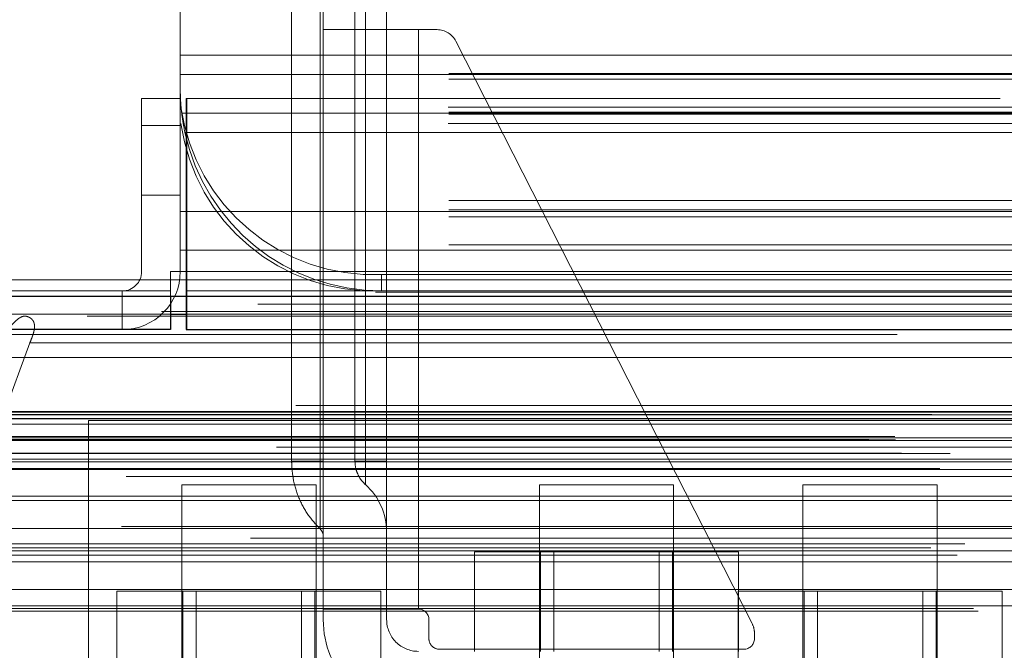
# Model space of a CAD drawing. Header units: inches. Extents: x 0.2 to 10.8, y 0.2 to 8.2.
# Tile 111 of 176: x 3.1764 to 3.2681, y 6.6791 to 6.7378. Entities that reach past the tile are written whole.
import ezdxf

# ---------------------------------------------------------------- set-up
doc = ezdxf.new("R2010")
doc.units = ezdxf.units.IN
doc.header["$MEASUREMENT"] = 0
doc.linetypes.add('HIDDEN', pattern=[0.07500000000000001, 0.05, -0.025])
doc.layers.add('DIMENSIONS', color=140, linetype='Continuous')
doc.styles.add('SLDTEXTSTYLE0', font='TXT', dxfattribs={"width": 0.7})
doc.dimstyles.new('SLDDIMSTYLE1', dxfattribs={"dimtxt": 0.0849609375, "dimasz": 0.13, "dimexe": 0, "dimexo": 0.0625, "dimgap": 0.021240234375, "dimtad": 0, "dimtih": 1, "dimtoh": 1, "dimlfac": 20, "dimrnd": 1e-09, "dimzin": 12, "dimdsep": 46, "dimtxsty": 'SLDTEXTSTYLE0', "dimsah": 1, "dimcen": 0.09, "dimadec": 0, "dimazin": 3, "dimtfac": 1, "dimtmove": 0, "dimatfit": 0, "dimfxl": 0, "dimfrac": 2, "dimtolj": 1, "dimtzin": 12, "dimarcsym": 0})

# ---------------------------------------------------------------- blocks, each defined once
blk = doc.blocks.new('_D_4')
at = {"layer": 'DIMENSIONS'}
for p, q in [((3.129825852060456, 6.675818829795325), (3.129825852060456, 6.361298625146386)), ((3.210591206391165, 6.631974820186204), (3.210591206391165, 6.361298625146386)), ((3.129825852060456, 6.486298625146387), (2.879825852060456, 6.486298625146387)), ((3.210591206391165, 6.486298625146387), (3.439683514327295, 6.486298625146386)), ((3.554815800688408, 6.486298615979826), (3.526285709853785, 6.486298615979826)), ((3.526285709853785, 6.486298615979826), (3.526285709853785, 6.351267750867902)), ((3.807284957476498, 6.486298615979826), (3.83581504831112, 6.486298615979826)), ((3.83581504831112, 6.486298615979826), (3.83581504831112, 6.351267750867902)), ((3.526285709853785, 6.351267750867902), (3.554815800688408, 6.351267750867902)), ((3.83581504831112, 6.351267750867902), (3.807284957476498, 6.351267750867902))]:
    blk.add_line(p, q, dxfattribs=at)
for points in [[(3.129825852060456, 6.486298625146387), (2.999825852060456, 6.506298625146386), (2.999825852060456, 6.466298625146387)], [(3.210591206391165, 6.486298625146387), (3.340591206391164, 6.466298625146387), (3.340591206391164, 6.506298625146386)]]:
    blk.add_solid(points, dxfattribs=at)
at = {"layer": 'DIMENSIONS', "char_height": 0.08333333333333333, "attachment_point": 1, "style": 'SLDTEXTSTYLE0'}
for s, insert in [('1.62', (3.554815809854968, 6.612740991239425)), ('41.0', (3.554815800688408, 6.458690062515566))]:
    blk.add_mtext(s, dxfattribs=dict(at, insert=insert))

msp = doc.modelspace()

# ---------------------------------------------------------------- linework, layer by layer
at = {"color": 7, "linetype": 'HIDDEN', "lineweight": 18}
for p, q in [((3.201735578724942, 6.769573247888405), (3.201735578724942, 6.696738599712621)), ((3.204391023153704, 6.696738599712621), (3.204391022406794, 6.76957324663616)), ((3.204391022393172, 6.769573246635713), (3.204391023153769, 6.696738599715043)), ((3.204391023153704, 6.696738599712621), (3.204391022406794, 6.76957324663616)), ((3.204391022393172, 6.769573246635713), (3.204391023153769, 6.696738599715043)), ((3.204391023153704, 6.696738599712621), (3.204391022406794, 6.76957324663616)), ((3.204391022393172, 6.769573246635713), (3.204391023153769, 6.696738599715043)), ((3.204391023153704, 6.696738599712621), (3.204391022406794, 6.76957324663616)), ((3.204391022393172, 6.769573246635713), (3.204391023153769, 6.696738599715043)), ((3.204391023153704, 6.696738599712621), (3.204391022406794, 6.769573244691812)), ((3.204391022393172, 6.769573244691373), (3.204391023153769, 6.696738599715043)), ((3.204391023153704, 6.696738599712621), (3.204391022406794, 6.769573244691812)), ((3.204391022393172, 6.769573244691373), (3.204391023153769, 6.696738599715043)), ((3.204391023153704, 6.696738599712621), (3.204391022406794, 6.769573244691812)), ((3.204391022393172, 6.769573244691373), (3.204391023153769, 6.696738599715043)), ((3.204391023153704, 6.696738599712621), (3.204391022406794, 6.769573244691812)), ((3.204391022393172, 6.769573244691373), (3.204391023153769, 6.696738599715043)), ((3.204685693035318, 6.769573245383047), (3.204685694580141, 6.696738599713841)), ((3.204685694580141, 6.736896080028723), (3.204685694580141, 6.769573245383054)), ((3.207638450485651, 6.769573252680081), (3.207638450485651, 6.696738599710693)), ((3.208619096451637, 6.769573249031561), (3.208619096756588, 6.696738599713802)), ((3.208619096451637, 6.769573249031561), (3.208619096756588, 6.696738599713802)), ((3.208619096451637, 6.769573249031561), (3.208619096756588, 6.696738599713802)), ((3.208619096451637, 6.769573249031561), (3.208619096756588, 6.696738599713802)), ((3.208619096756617, 6.696738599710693), (3.208619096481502, 6.769573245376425)), ((3.208619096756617, 6.696738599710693), (3.208619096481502, 6.769573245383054)), ((3.208619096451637, 6.769573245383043), (3.208619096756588, 6.696738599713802)), ((3.208619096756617, 6.696738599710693), (3.208619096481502, 6.769573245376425)), ((3.208619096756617, 6.696738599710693), (3.208619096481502, 6.769573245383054)), ((3.208619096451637, 6.769573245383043), (3.208619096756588, 6.696738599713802)), ((3.208619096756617, 6.696738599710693), (3.208619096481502, 6.769573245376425)), ((3.208619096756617, 6.696738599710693), (3.208619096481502, 6.769573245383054)), ((3.208619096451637, 6.769573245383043), (3.208619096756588, 6.696738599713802)), ((3.208619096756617, 6.696738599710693), (3.208619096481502, 6.769573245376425)), ((3.208619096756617, 6.696738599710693), (3.208619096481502, 6.769573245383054)), ((3.208619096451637, 6.769573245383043), (3.208619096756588, 6.696738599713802)), ((3.210591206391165, 6.769573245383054), (3.210591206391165, 6.736896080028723)), ((3.191375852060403, 6.719472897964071), (3.191375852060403, 6.759667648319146)), ((3.204685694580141, 6.736896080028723), (3.204685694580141, 6.682959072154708)), ((3.204685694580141, 6.736896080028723), (3.213543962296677, 6.736896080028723)), ((3.210591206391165, 6.736896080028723), (3.210591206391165, 6.682959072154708)), ((3.213543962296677, 6.736896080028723), (3.213543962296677, 6.682959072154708)), ((3.213543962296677, 6.736896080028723), (3.215289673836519, 6.736896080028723)), ((3.213543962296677, 6.736896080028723), (3.213543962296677, 6.682959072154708)), ((3.213543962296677, 6.682959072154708), (3.213543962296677, 6.736896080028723)), ((3.213543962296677, 6.682959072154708), (3.213543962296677, 6.736896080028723)), ((3.213543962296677, 6.736896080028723), (3.213543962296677, 6.682959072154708)), ((3.213543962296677, 6.736896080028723), (3.213543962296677, 6.682959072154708)), ((3.213543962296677, 6.682959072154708), (3.213543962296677, 6.736896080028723)), ((3.213543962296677, 6.682959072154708), (3.213543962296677, 6.736896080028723)), ((3.213543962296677, 6.736896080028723), (3.213543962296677, 6.682959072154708)), ((3.213543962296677, 6.736896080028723), (3.213543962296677, 6.682959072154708)), ((3.213543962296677, 6.682959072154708), (3.213543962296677, 6.736896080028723)), ((3.213543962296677, 6.682959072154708), (3.213543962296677, 6.736896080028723)), ((3.213543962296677, 6.736896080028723), (3.213543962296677, 6.682959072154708)), ((3.213543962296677, 6.736896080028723), (3.213543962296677, 6.682959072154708)), ((3.213543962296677, 6.682959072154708), (3.213543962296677, 6.736896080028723)), ((3.213543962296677, 6.682959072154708), (3.213543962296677, 6.736896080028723)), ((3.217044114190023, 6.735820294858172), (3.244629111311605, 6.681608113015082)), ((3.191375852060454, 6.734523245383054), (3.516375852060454, 6.734523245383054)), ((3.191375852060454, 6.734523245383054), (3.516375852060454, 6.734523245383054)), ((3.516375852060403, 6.732801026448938), (3.191375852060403, 6.732801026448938)), ((3.191375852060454, 6.732723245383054), (3.516375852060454, 6.732723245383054)), ((3.516375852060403, 6.732295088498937), (3.191375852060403, 6.732295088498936)), ((3.187775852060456, 6.730473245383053), (3.187775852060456, 6.714373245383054)), ((3.191375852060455, 6.730473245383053), (3.187775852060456, 6.730473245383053)), ((4.867725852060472, 6.730473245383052), (3.191925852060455, 6.730473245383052)), ((3.191925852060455, 6.714373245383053), (3.191925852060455, 6.730473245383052)), ((3.191971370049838, 6.730473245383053), (3.191971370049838, 6.714373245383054)), ((3.516311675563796, 6.729683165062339), (3.191440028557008, 6.729683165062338)), ((3.516375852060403, 6.729201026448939), (3.191375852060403, 6.729201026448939)), ((3.516375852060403, 6.729032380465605), (3.191375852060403, 6.729032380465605)), ((3.191505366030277, 6.729123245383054), (3.516246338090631, 6.729123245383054)), ((3.187775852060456, 6.727973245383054), (3.191375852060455, 6.727973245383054)), ((3.191375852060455, 6.727973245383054), (3.187775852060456, 6.727973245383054)), ((3.187775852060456, 6.727973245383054), (3.191375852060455, 6.727973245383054)), ((3.191375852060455, 6.727973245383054), (3.187775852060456, 6.727973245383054)), ((3.187775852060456, 6.727973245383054), (3.191375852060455, 6.727973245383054)), ((3.191375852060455, 6.727973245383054), (3.187775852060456, 6.727973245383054)), ((3.187775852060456, 6.727973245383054), (3.191375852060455, 6.727973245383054)), ((3.191375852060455, 6.727973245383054), (3.187775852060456, 6.727973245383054)), ((3.516311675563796, 6.728161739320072), (3.191440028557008, 6.728161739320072)), ((3.191807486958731, 6.727323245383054), (3.515944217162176, 6.727323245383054)), ((3.191807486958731, 6.727323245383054), (3.515944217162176, 6.727323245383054)), ((3.187775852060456, 6.721473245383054), (3.191375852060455, 6.721473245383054)), ((3.516375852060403, 6.720994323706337), (3.191375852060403, 6.720994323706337)), ((3.516375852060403, 6.720123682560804), (3.191375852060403, 6.720123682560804)), ((3.191375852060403, 6.719955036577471), (3.516375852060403, 6.719955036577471)), ((3.516375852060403, 6.719472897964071), (3.191375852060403, 6.719472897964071)), ((3.191375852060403, 6.71635503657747), (3.191375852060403, 6.719472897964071)), ((3.516375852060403, 6.716860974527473), (3.191375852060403, 6.716860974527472)), ((3.191375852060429, 6.71635503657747), (3.191375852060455, 6.714373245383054)), ((3.191375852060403, 6.71635503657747), (3.516375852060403, 6.71635503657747)), ((3.190471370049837, 6.714373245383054), (3.191971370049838, 6.714373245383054)), ((3.190471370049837, 6.714373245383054), (3.190471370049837, 6.712573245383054)), ((3.191925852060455, 6.714373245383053), (4.867725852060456, 6.714373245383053)), ((3.191925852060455, 6.714373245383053), (4.867725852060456, 6.714373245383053)), ((3.191925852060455, 6.713612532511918), (3.191925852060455, 6.714373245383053)), ((3.191971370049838, 6.714373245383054), (4.867680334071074, 6.714373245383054)), ((3.191971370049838, 6.714373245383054), (3.191971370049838, 6.708973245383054)), ((3.191971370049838, 6.714373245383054), (4.867680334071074, 6.714373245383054)), ((3.191971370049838, 6.714373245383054), (4.867680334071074, 6.714373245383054)), ((3.191971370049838, 6.714373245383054), (4.867680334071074, 6.714373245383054)), ((3.210125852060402, 6.712573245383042), (3.210125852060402, 6.714094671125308)), ((3.497625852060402, 6.714094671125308), (3.210125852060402, 6.714094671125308)), ((3.145925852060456, 6.713612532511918), (3.191925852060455, 6.713612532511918)), ((3.191925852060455, 6.712091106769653), (3.191925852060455, 6.713612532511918)), ((3.191925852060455, 6.713612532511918), (4.867725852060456, 6.713612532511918)), ((3.190475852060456, 6.712573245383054), (3.146671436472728, 6.712573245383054)), ((3.185975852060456, 6.712573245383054), (3.185975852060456, 6.708973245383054)), ((3.190475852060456, 6.712573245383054), (3.190475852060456, 6.712091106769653)), ((3.191925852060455, 6.712573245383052), (4.867725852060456, 6.712573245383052)), ((3.150007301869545, 6.710402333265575), (3.190475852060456, 6.710402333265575)), ((4.889617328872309, 6.710659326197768), (3.170028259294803, 6.710659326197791)), ((4.882701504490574, 6.710225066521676), (3.176928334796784, 6.710225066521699)), ((3.191925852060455, 6.710402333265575), (4.867725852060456, 6.710402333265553)), ((3.174911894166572, 6.701033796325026), (3.177366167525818, 6.707748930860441)), ((3.177366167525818, 6.70774893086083), (4.88227773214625, 6.707748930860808)), ((4.902129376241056, 6.701916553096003), (3.157514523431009, 6.701916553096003)), ((3.160780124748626, 6.701336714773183), (4.898863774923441, 6.70133671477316)), ((4.898737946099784, 6.701352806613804), (3.160905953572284, 6.701352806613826)), ((3.161358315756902, 6.701065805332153), (4.898285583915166, 6.70106580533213)), ((3.161358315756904, 6.701065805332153), (4.898285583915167, 6.70106580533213)), ((3.174911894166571, 6.701033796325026), (4.884732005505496, 6.701033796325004)), ((3.174911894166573, 6.701033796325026), (4.884732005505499, 6.701033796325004)), ((3.170300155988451, 6.700157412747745), (4.889343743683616, 6.700157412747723)), ((3.170300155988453, 6.700157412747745), (4.889343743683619, 6.700157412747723)), ((3.170800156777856, 6.700663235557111), (4.888843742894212, 6.700663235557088)), ((3.170800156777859, 6.700663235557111), (4.888843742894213, 6.700663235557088)), ((3.174448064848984, 6.700705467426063), (4.885195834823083, 6.70070546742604)), ((3.174448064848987, 6.700705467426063), (4.885195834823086, 6.70070546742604)), ((3.182813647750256, 6.700516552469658), (4.876863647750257, 6.700516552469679)), ((3.182813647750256, 6.700516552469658), (3.182813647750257, 6.674916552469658)), ((3.155489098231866, 6.698756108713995), (4.904154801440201, 6.698756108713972)), ((3.155489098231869, 6.698756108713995), (4.904154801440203, 6.698756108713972)), ((3.157916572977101, 6.699011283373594), (4.901727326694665, 6.699011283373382)), ((3.157970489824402, 6.698705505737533), (4.901673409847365, 6.69870550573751)), ((3.170300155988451, 6.698913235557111), (4.889343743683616, 6.698913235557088)), ((3.170300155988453, 6.698913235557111), (4.889343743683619, 6.698913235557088)), ((3.170550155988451, 6.698663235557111), (4.889093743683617, 6.698663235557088)), ((3.158530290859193, 6.697473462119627), (4.901113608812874, 6.697473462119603)), ((4.900322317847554, 6.698042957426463), (3.159314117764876, 6.698042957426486)), ((3.163058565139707, 6.697454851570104), (4.89658533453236, 6.697454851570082)), ((3.170300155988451, 6.696663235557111), (4.889343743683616, 6.696663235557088)), ((3.170300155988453, 6.696663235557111), (4.889343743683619, 6.696663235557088)), ((3.170550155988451, 6.69691323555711), (4.889093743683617, 6.696913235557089)), ((3.204685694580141, 6.696738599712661), (3.204391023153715, 6.696738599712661)), ((3.204685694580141, 6.696738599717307), (3.204391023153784, 6.696738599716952)), ((3.204685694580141, 6.696738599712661), (3.204391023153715, 6.696738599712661)), ((3.204685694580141, 6.696738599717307), (3.204391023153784, 6.696738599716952)), ((3.204685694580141, 6.696738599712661), (3.204391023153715, 6.696738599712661)), ((3.204685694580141, 6.696738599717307), (3.204391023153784, 6.696738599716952)), ((3.204685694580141, 6.696738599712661), (3.204391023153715, 6.696738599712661)), ((3.204685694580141, 6.696738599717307), (3.204391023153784, 6.696738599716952)), ((3.204685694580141, 6.696738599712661), (3.204391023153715, 6.696738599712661)), ((3.204685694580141, 6.696738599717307), (3.204391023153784, 6.696738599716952)), ((3.204685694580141, 6.696738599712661), (3.204391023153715, 6.696738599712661)), ((3.204685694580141, 6.696738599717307), (3.204391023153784, 6.696738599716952)), ((3.204685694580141, 6.696738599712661), (3.204391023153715, 6.696738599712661)), ((3.204685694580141, 6.696738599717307), (3.204391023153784, 6.696738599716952)), ((3.204685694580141, 6.696738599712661), (3.204391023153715, 6.696738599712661)), ((3.204685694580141, 6.696738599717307), (3.204391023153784, 6.696738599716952)), ((3.210591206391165, 6.696738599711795), (3.208619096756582, 6.696738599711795)), ((3.210591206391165, 6.696738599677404), (3.208619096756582, 6.696738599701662)), ((3.210591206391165, 6.696738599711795), (3.208619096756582, 6.696738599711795)), ((3.210591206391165, 6.696738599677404), (3.208619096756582, 6.696738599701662)), ((3.210591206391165, 6.696738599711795), (3.208619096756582, 6.696738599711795)), ((3.210591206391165, 6.696738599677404), (3.208619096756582, 6.696738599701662)), ((3.210591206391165, 6.696738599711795), (3.208619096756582, 6.696738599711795)), ((3.210591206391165, 6.696738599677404), (3.208619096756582, 6.696738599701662)), ((3.210591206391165, 6.696738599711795), (3.208619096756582, 6.696738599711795)), ((3.210591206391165, 6.696738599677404), (3.208619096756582, 6.696738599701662)), ((3.210591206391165, 6.696738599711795), (3.208619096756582, 6.696738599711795)), ((3.210591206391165, 6.696738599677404), (3.208619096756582, 6.696738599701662)), ((3.210591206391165, 6.696738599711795), (3.208619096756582, 6.696738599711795)), ((3.210591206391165, 6.696738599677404), (3.208619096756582, 6.696738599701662)), ((3.210591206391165, 6.696738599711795), (3.208619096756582, 6.696738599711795)), ((3.210591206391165, 6.696738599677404), (3.208619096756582, 6.696738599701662)), ((3.162113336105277, 6.696033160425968), (4.897522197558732, 6.696033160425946)), ((3.170300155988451, 6.695959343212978), (4.889343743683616, 6.695959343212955)), ((4.886344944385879, 6.695290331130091), (3.173300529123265, 6.695290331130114)), ((3.20401364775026, 6.694516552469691), (3.191513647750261, 6.69451655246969)), ((3.191513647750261, 6.69451655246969), (3.191513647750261, 6.67107905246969)), ((3.204013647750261, 6.671079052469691), (3.20401364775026, 6.694516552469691)), ((3.237313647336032, 6.694516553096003), (3.224813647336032, 6.694516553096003)), ((3.224813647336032, 6.694516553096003), (3.224813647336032, 6.671079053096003)), ((3.237313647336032, 6.671079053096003), (3.237313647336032, 6.694516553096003)), ((3.261863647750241, 6.694516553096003), (3.249363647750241, 6.694516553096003)), ((3.249363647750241, 6.694516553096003), (3.249363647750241, 6.671079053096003)), ((3.261863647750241, 6.671079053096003), (3.261863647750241, 6.694516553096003)), ((3.171040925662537, 6.693456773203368), (4.888620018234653, 6.693456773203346)), ((3.172877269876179, 6.693051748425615), (4.886766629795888, 6.693051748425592)), ((3.172877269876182, 6.693051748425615), (4.886766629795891, 6.693051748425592)), ((3.170300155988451, 6.690456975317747), (4.889343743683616, 6.690456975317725)), ((4.88588481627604, 6.690647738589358), (3.173764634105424, 6.690647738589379)), ((4.897908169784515, 6.689543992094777), (3.16174210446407, 6.6895439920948)), ((3.161268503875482, 6.688668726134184), (4.898375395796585, 6.688668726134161)), ((3.164449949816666, 6.68901931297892), (4.895193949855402, 6.689019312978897)), ((3.170300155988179, 6.688389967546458), (4.889343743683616, 6.688389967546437)), ((3.170851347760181, 6.688385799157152), (4.888792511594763, 6.688385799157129)), ((3.218766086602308, 6.679022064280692), (3.218766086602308, 6.688272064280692)), ((3.224914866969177, 6.688272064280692), (3.218766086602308, 6.688272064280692)), ((3.224914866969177, 6.679022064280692), (3.224914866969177, 6.688272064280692)), ((3.237212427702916, 6.688272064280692), (3.224914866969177, 6.688272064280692)), ((3.226166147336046, 6.688272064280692), (3.226166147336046, 6.679022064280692)), ((3.235961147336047, 6.679022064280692), (3.235961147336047, 6.688272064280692)), ((3.237212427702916, 6.679022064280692), (3.237212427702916, 6.688272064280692)), ((3.243361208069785, 6.688272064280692), (3.237212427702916, 6.688272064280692)), ((3.243361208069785, 6.679022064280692), (3.243361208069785, 6.688272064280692)), ((3.1637127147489, 6.687967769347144), (4.895954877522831, 6.687967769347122)), ((3.172319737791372, 6.687354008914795), (4.887324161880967, 6.687354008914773)), ((3.170300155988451, 6.684769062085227), (4.889343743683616, 6.684769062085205)), ((3.185466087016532, 6.675366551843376), (3.185466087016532, 6.684616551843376)), ((3.191614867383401, 6.684616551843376), (3.185466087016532, 6.684616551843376)), ((3.191614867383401, 6.675366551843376), (3.191614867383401, 6.684616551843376)), ((3.20391242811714, 6.684616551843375), (3.191614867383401, 6.684616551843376)), ((3.192866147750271, 6.684616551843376), (3.19286614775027, 6.675366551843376)), ((3.202661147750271, 6.675366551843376), (3.202661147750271, 6.684616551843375)), ((3.20391242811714, 6.675366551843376), (3.20391242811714, 6.684616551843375)), ((3.21006120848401, 6.684616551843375), (3.20391242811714, 6.684616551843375)), ((3.21006120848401, 6.675366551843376), (3.21006120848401, 6.684616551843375)), ((3.243316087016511, 6.675366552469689), (3.243316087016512, 6.684616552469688)), ((3.249464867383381, 6.684616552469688), (3.243316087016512, 6.684616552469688)), ((3.249464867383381, 6.675366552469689), (3.249464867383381, 6.684616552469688)), ((3.26176242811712, 6.684616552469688), (3.249464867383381, 6.684616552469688)), ((3.250716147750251, 6.684616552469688), (3.250716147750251, 6.675366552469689)), ((3.26051114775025, 6.675366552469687), (3.260511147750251, 6.684616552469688)), ((3.26176242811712, 6.675366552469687), (3.26176242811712, 6.684616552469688)), ((3.26791120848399, 6.684616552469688), (3.26176242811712, 6.684616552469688)), ((3.26791120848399, 6.675366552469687), (3.26791120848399, 6.684616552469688)), ((3.165231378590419, 6.68300915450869), (4.894412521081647, 6.683009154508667)), ((3.165669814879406, 6.682749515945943), (4.893974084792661, 6.682749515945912)), ((3.170300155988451, 6.683249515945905), (4.889343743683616, 6.683249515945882)), ((3.170300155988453, 6.683249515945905), (4.889343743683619, 6.683249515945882)), ((3.204685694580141, 6.682959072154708), (3.213543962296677, 6.682959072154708)), ((3.204685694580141, 6.681974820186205), (3.204685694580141, 6.682959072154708)), ((3.210591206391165, 6.682959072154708), (3.210591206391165, 6.681974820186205)), ((3.21452821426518, 6.681974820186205), (3.21452821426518, 6.680203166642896)), ((3.2448431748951, 6.680715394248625), (3.2448431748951, 6.680203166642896)), ((3.243858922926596, 6.679218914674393), (3.215512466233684, 6.679218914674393))]:
    msp.add_line(p, q, dxfattribs=at)
at = {"color": 7, "linetype": 'Continuous', "lineweight": 25}
for p, q in [((3.145925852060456, 6.712091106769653), (3.191925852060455, 6.712091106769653)), ((3.190475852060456, 6.712091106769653), (3.190475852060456, 6.708973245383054)), ((3.191925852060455, 6.712091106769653), (4.867725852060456, 6.712091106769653)), ((3.191925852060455, 6.712091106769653), (3.191925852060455, 6.708973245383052)), ((3.190475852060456, 6.710402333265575), (3.191925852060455, 6.710402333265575)), ((3.190475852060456, 6.708973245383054), (3.146671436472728, 6.708973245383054)), ((3.191925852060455, 6.708973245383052), (4.867725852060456, 6.708973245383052)), ((4.902129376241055, 6.701291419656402), (3.157514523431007, 6.701291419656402))]:
    msp.add_line(p, q, dxfattribs=at)
at = {"color": 7, "linetype": 'HIDDEN', "lineweight": 18, "flags": 128}
for points in [[(4.909548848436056, 6.71246392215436), (4.043744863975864, 6.712464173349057), (3.150110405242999, 6.712463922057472)], [(4.898590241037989, 6.711329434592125), (4.043744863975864, 6.711329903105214), (3.161081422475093, 6.711329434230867)], [(4.882716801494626, 6.710225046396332), (4.043744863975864, 6.710224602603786), (3.176943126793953, 6.71022504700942)], [(3.158146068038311, 6.708511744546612), (3.958643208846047, 6.708513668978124), (4.901493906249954, 6.708511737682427)], [(3.158147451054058, 6.708511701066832), (4.066379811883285, 6.7085118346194), (4.901492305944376, 6.70851170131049)], [(3.165671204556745, 6.706387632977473), (4.015903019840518, 6.706387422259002), (4.893975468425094, 6.706387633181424)], [(3.170931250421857, 6.706376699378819), (4.015903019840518, 6.706376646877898), (4.88871053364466, 6.706376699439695)]]:
    msp.add_lwpolyline(points, dxfattribs=at)
at = {"color": 7, "linetype": 'HIDDEN', "lineweight": 18}
for centre, radius, start, end in [((3.215289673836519, 6.734927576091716), 0.001968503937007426, 26.96853591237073, 90), ((3.209380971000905, 6.732195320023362), 0.01811596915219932, 187.9709353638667, 272.3565162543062), ((3.209380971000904, 6.730673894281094), 0.01811596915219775, 187.9709353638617, 272.3565162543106), ((3.210125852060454, 6.731323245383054), 0.01875000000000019, 192.3177659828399, 270.0000000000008), ((3.185975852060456, 6.714373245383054), 0.001800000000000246, 270.0000000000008, 0), ((3.185975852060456, 6.714373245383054), 0.005399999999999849, 270.0000000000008, 0), ((3.204685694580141, 6.69013633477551), 0.005905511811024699, 0, 48.23660226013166), ((3.203701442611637, 6.689709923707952), 0.0009842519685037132, 0, 45.52372756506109), ((3.213543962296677, 6.681974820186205), 0.0009842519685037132, 0, 90), ((3.213543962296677, 6.681974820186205), 0.008858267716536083, 180, 270.0000000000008), ((3.213543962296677, 6.681974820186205), 0.002952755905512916, 180, 270.0000000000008), ((3.242874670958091, 6.680715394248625), 0.001968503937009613, 0, 26.96853591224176), ((3.215512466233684, 6.680203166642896), 0.0009842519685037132, 180, 270.0000000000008), ((3.243858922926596, 6.680203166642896), 0.0009842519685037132, 270.0000000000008, 0)]:
    msp.add_arc(centre, radius, start, end, dxfattribs=at)
for points, knots in [([(3.191375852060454, 6.731323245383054), (3.191375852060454, 6.731067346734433), (3.191381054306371, 6.730786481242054), (3.191408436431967, 6.730176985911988), (3.191431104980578, 6.729844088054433), (3.191498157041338, 6.729157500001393), (3.191542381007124, 6.728802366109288), (3.191656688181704, 6.728068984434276), (3.191726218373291, 6.727695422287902), (3.191807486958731, 6.727323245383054)], [0, 0, 0, 0, 0.25, 0.25, 0.5, 0.5, 0.75, 0.75, 1, 1, 1, 1]), ([(3.177366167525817, 6.70774893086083), (3.177426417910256, 6.707892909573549), (3.177535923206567, 6.708154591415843), (3.177665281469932, 6.70852163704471), (3.177749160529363, 6.708818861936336), (3.17779053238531, 6.709070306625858), (3.177807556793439, 6.70929288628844), (3.177785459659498, 6.709511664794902), (3.177716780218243, 6.709717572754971), (3.177602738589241, 6.709900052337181), (3.177417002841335, 6.710056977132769), (3.177155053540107, 6.710202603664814), (3.176793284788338, 6.710259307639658), (3.17641375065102, 6.710091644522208), (3.176024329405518, 6.709762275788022), (3.175610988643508, 6.709317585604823), (3.175144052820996, 6.708823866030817), (3.174725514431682, 6.708385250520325), (3.174292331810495, 6.707990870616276), (3.173801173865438, 6.707614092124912), (3.173184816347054, 6.707219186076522), (3.172461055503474, 6.706853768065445), (3.171768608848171, 6.70657341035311), (3.171205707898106, 6.70640319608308), (3.170848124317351, 6.706357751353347), (3.170634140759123, 6.706432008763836), (3.170515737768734, 6.706537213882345), (3.170438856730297, 6.706678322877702), (3.170404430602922, 6.706847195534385), (3.170391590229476, 6.707047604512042), (3.17039869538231, 6.7072915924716), (3.17045093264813, 6.707626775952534), (3.170542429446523, 6.708107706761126), (3.170657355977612, 6.708635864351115), (3.170758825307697, 6.709134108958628), (3.170815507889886, 6.709517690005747), (3.170839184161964, 6.709836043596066), (3.170835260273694, 6.710094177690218), (3.170780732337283, 6.710307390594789), (3.170679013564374, 6.710488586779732), (3.170541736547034, 6.710595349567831), (3.170327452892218, 6.710671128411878), (3.169968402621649, 6.710677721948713), (3.169491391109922, 6.710523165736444), (3.168984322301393, 6.710191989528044), (3.168519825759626, 6.709775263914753), (3.168066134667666, 6.709278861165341), (3.167627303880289, 6.708713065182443), (3.167203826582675, 6.708077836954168), (3.166852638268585, 6.707488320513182), (3.166605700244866, 6.70698924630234), (3.166442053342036, 6.706725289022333), (3.166333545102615, 6.706597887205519), (3.166221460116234, 6.706521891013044), (3.166077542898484, 6.706445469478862), (3.16586660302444, 6.706383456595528), (3.165524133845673, 6.70638050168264), (3.165094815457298, 6.706544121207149), (3.16464326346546, 6.706885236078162), (3.164221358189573, 6.707346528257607), (3.163817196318, 6.707936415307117), (3.163482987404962, 6.708582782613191), (3.163217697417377, 6.709168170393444), (3.163014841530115, 6.709588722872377), (3.162858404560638, 6.709883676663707), (3.162701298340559, 6.710138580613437), (3.162509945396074, 6.710383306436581), (3.162267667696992, 6.710643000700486), (3.161996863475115, 6.710876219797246), (3.161707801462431, 6.711071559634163), (3.161409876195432, 6.711226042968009), (3.161109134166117, 6.711333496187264), (3.160797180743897, 6.711379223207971), (3.160543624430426, 6.711360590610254), (3.160364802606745, 6.711264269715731), (3.160274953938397, 6.711145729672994), (3.160210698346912, 6.710993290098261), (3.160170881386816, 6.710819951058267), (3.160150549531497, 6.710660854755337), (3.160168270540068, 6.710464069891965), (3.1601862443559, 6.710170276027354), (3.160219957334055, 6.709803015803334), (3.160235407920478, 6.709434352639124), (3.160207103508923, 6.709139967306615), (3.16013555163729, 6.708870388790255), (3.15991140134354, 6.708623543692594), (3.159578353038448, 6.708497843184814), (3.159179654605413, 6.708447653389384), (3.158768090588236, 6.708448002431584), (3.158359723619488, 6.708482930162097), (3.157949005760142, 6.708537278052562), (3.157536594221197, 6.708601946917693), (3.156878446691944, 6.708708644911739), (3.156085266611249, 6.708806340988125), (3.155279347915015, 6.709018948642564), (3.154715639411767, 6.709263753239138), (3.154304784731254, 6.709518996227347), (3.153940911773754, 6.709795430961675), (3.153598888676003, 6.710102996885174), (3.153267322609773, 6.710433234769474), (3.152928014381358, 6.710763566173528), (3.152369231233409, 6.711268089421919), (3.151518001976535, 6.711832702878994), (3.150653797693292, 6.712278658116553), (3.150085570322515, 6.712475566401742), (3.149882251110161, 6.712533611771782), (3.149737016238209, 6.712541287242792), (3.149627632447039, 6.712523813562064), (3.149537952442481, 6.712475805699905), (3.149460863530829, 6.712383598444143), (3.149445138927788, 6.712189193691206), (3.14946652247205, 6.711946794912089), (3.14953941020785, 6.711649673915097), (3.149652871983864, 6.711304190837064), (3.149809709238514, 6.710875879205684), (3.149937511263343, 6.710569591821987), (3.150007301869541, 6.710402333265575)], [0, 0, 0, 0, 0.008873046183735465, 0.01612679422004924, 0.02174796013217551, 0.02591860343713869, 0.02987558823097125, 0.03354539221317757, 0.03754946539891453, 0.0417996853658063, 0.04628166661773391, 0.05341961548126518, 0.06299658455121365, 0.07323931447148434, 0.0826000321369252, 0.09720883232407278, 0.1117946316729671, 0.1261466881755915, 0.1368719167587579, 0.1507998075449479, 0.1678347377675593, 0.1875614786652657, 0.2086080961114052, 0.221816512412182, 0.2309010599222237, 0.2350736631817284, 0.2384455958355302, 0.2411794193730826, 0.2441498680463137, 0.2477433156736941, 0.2518385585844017, 0.2570824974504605, 0.265901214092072, 0.2782939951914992, 0.2865189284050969, 0.2934388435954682, 0.2991001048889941, 0.3035105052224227, 0.3070474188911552, 0.3109552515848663, 0.3152941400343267, 0.318791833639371, 0.3274070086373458, 0.3420059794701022, 0.3552752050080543, 0.3690496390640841, 0.383320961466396, 0.3981625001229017, 0.4136344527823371, 0.4297745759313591, 0.4393099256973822, 0.4453683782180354, 0.4483669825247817, 0.4505468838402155, 0.4543749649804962, 0.4597943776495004, 0.4667685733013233, 0.480063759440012, 0.4927991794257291, 0.5050022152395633, 0.5198626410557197, 0.5362739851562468, 0.5475829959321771, 0.5565626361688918, 0.5631364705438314, 0.5674049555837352, 0.5747428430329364, 0.5823646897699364, 0.5902860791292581, 0.5985304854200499, 0.6063375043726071, 0.614122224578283, 0.621897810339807, 0.629853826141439, 0.6328975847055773, 0.6359322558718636, 0.6390937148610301, 0.6423157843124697, 0.6455564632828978, 0.6475397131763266, 0.6527937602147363, 0.6612459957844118, 0.6672389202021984, 0.6724199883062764, 0.6768135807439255, 0.6826540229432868, 0.692383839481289, 0.7026450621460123, 0.7128268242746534, 0.7230976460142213, 0.7334361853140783, 0.7438265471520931, 0.7542626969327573, 0.7831951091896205, 0.8037540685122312, 0.8158750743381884, 0.8271342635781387, 0.8374359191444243, 0.8467396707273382, 0.8577644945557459, 0.8680831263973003, 0.8775727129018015, 0.907363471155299, 0.9387904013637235, 0.946285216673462, 0.9513678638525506, 0.9541619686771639, 0.9573459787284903, 0.9596851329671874, 0.9612900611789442, 0.9645195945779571, 0.9694227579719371, 0.9744030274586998, 0.9811009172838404, 0.9896795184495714, 1, 1, 1, 1]), ([(3.201779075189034, 6.696738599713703), (3.201772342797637, 6.696689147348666), (3.201759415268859, 6.696594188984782), (3.201745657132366, 6.696555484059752), (3.201736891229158, 6.696597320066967), (3.201736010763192, 6.696692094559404), (3.201735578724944, 6.696738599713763)], [0, 0, 0, 0, 0.2770954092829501, 0.5320782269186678, 0.7703941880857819, 1, 1, 1, 1]), ([(3.201735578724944, 6.696738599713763), (3.201768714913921, 6.696151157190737), (3.201834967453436, 6.69497662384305), (3.202377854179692, 6.693288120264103), (3.203204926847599, 6.691719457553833), (3.203995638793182, 6.69084799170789), (3.204391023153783, 6.690412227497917)], [0, 0, 0, 0, 0.2500292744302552, 0.4999088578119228, 0.7499364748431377, 1, 1, 1, 1]), ([(3.204391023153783, 6.69673859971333), (3.203995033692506, 6.696738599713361), (3.203203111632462, 6.69673859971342), (3.202385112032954, 6.696738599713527), (3.201904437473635, 6.696738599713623), (3.201843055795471, 6.696738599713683), (3.20182264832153, 6.696738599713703)], [0, 0, 0, 0, 0.2859748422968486, 0.5719086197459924, 0.8576731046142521, 1, 1, 1, 1]), ([(3.201822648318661, 6.696738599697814), (3.201843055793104, 6.69673859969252), (3.201904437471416, 6.696738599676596), (3.202385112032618, 6.696738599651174), (3.203203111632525, 6.696738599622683), (3.203995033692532, 6.696738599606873), (3.204391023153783, 6.696738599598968)], [0, 0, 0, 0, 0.1423268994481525, 0.4280913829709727, 0.7140251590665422, 1, 1, 1, 1]), ([(3.204391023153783, 6.69673859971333), (3.203995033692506, 6.696738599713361), (3.203203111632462, 6.696738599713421), (3.202385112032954, 6.696738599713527), (3.201904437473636, 6.696738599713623), (3.201843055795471, 6.696738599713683), (3.20182264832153, 6.696738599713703)], [0, 0, 0, 0, 0.2859748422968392, 0.5719086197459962, 0.8576731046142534, 1, 1, 1, 1]), ([(3.201822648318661, 6.696738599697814), (3.201843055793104, 6.69673859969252), (3.201904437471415, 6.696738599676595), (3.202385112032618, 6.696738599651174), (3.203203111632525, 6.696738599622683), (3.203995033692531, 6.696738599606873), (3.204391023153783, 6.696738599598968)], [0, 0, 0, 0, 0.1423268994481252, 0.4280913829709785, 0.7140251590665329, 1, 1, 1, 1]), ([(3.204391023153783, 6.69673859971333), (3.203995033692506, 6.696738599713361), (3.203203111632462, 6.69673859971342), (3.202385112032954, 6.696738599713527), (3.201904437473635, 6.696738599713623), (3.201843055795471, 6.696738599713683), (3.20182264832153, 6.696738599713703)], [0, 0, 0, 0, 0.2859748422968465, 0.5719086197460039, 0.8576731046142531, 1, 1, 1, 1]), ([(3.201822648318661, 6.696738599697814), (3.201843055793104, 6.69673859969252), (3.201904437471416, 6.696738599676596), (3.202385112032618, 6.696738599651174), (3.203203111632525, 6.696738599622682), (3.203995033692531, 6.696738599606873), (3.204391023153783, 6.696738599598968)], [0, 0, 0, 0, 0.1423268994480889, 0.4280913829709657, 0.7140251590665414, 1, 1, 1, 1]), ([(3.204391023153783, 6.69673859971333), (3.203995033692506, 6.696738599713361), (3.203203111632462, 6.69673859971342), (3.202385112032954, 6.696738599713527), (3.201904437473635, 6.696738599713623), (3.201843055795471, 6.696738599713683), (3.20182264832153, 6.696738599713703)], [0, 0, 0, 0, 0.2859748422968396, 0.5719086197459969, 0.8576731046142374, 1, 1, 1, 1]), ([(3.201822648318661, 6.696738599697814), (3.201843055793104, 6.69673859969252), (3.201904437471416, 6.696738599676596), (3.202385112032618, 6.696738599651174), (3.203203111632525, 6.696738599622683), (3.203995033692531, 6.696738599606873), (3.204391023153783, 6.696738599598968)], [0, 0, 0, 0, 0.142326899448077, 0.4280913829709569, 0.7140251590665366, 1, 1, 1, 1]), ([(3.204391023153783, 6.69673859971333), (3.203995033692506, 6.696738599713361), (3.203203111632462, 6.69673859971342), (3.202385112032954, 6.696738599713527), (3.201904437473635, 6.696738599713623), (3.201843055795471, 6.696738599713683), (3.20182264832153, 6.696738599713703)], [0, 0, 0, 0, 0.2859748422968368, 0.5719086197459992, 0.8576731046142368, 1, 1, 1, 1]), ([(3.201822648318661, 6.696738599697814), (3.201843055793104, 6.69673859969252), (3.201904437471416, 6.696738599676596), (3.202385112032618, 6.696738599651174), (3.203203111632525, 6.696738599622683), (3.203995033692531, 6.696738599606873), (3.204391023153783, 6.696738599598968)], [0, 0, 0, 0, 0.1423268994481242, 0.4280913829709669, 0.7140251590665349, 1, 1, 1, 1]), ([(3.204391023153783, 6.69673859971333), (3.203995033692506, 6.696738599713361), (3.203203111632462, 6.69673859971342), (3.202385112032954, 6.696738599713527), (3.201904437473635, 6.696738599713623), (3.201843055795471, 6.696738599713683), (3.20182264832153, 6.696738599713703)], [0, 0, 0, 0, 0.2859748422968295, 0.5719086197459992, 0.8576731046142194, 1, 1, 1, 1]), ([(3.201822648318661, 6.696738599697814), (3.201843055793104, 6.69673859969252), (3.201904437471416, 6.696738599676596), (3.202385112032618, 6.696738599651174), (3.203203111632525, 6.696738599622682), (3.203995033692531, 6.696738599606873), (3.204391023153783, 6.696738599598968)], [0, 0, 0, 0, 0.142326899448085, 0.428091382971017, 0.7140251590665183, 0.9999999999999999, 0.9999999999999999, 0.9999999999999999, 0.9999999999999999]), ([(3.204391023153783, 6.69673859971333), (3.203995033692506, 6.696738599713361), (3.203203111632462, 6.696738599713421), (3.202385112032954, 6.696738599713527), (3.201904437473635, 6.696738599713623), (3.201843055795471, 6.696738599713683), (3.20182264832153, 6.696738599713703)], [0, 0, 0, 0, 0.2859748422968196, 0.5719086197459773, 0.8576731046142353, 1, 1, 1, 1]), ([(3.201822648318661, 6.696738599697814), (3.201843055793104, 6.69673859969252), (3.201904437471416, 6.696738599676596), (3.202385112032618, 6.696738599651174), (3.203203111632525, 6.696738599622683), (3.203995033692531, 6.696738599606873), (3.204391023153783, 6.696738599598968)], [0, 0, 0, 0, 0.1423268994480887, 0.4280913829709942, 0.7140251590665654, 0.9999999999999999, 0.9999999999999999, 0.9999999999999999, 0.9999999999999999]), ([(3.204391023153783, 6.696738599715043), (3.204391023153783, 6.69507569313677), (3.204391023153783, 6.69261713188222), (3.204391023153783, 6.690741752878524), (3.204391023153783, 6.69024746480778), (3.204391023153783, 6.690741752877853), (3.204391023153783, 6.692617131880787), (3.204391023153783, 6.695075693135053), (3.204391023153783, 6.69673859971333)], [3.14159265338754, 3.14159265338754, 3.14159265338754, 3.14159265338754, 3.92699081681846, 4.31968989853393, 4.71238898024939, 5.10508806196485, 5.49778714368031, 6.28318530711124, 6.28318530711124, 6.28318530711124, 6.28318530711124]), ([(3.204391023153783, 6.696738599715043), (3.204391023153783, 6.69507569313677), (3.204391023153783, 6.69261713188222), (3.204391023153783, 6.690741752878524), (3.204391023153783, 6.69024746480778), (3.204391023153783, 6.690741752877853), (3.204391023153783, 6.692617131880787), (3.204391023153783, 6.695075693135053), (3.204391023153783, 6.69673859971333)], [3.14159265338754, 3.14159265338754, 3.14159265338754, 3.14159265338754, 3.92699081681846, 4.31968989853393, 4.71238898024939, 5.10508806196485, 5.49778714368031, 6.28318530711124, 6.28318530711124, 6.28318530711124, 6.28318530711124]), ([(3.204391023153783, 6.696738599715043), (3.204391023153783, 6.69507569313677), (3.204391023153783, 6.69261713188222), (3.204391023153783, 6.690741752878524), (3.204391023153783, 6.69024746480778), (3.204391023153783, 6.690741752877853), (3.204391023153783, 6.692617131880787), (3.204391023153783, 6.695075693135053), (3.204391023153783, 6.69673859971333)], [3.14159265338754, 3.14159265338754, 3.14159265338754, 3.14159265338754, 3.92699081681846, 4.31968989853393, 4.71238898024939, 5.10508806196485, 5.49778714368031, 6.28318530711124, 6.28318530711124, 6.28318530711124, 6.28318530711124]), ([(3.204391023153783, 6.696738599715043), (3.204391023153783, 6.69507569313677), (3.204391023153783, 6.69261713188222), (3.204391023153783, 6.690741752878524), (3.204391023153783, 6.69024746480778), (3.204391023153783, 6.690741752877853), (3.204391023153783, 6.692617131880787), (3.204391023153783, 6.695075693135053), (3.204391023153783, 6.69673859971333)], [3.14159265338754, 3.14159265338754, 3.14159265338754, 3.14159265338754, 3.92699081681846, 4.31968989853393, 4.71238898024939, 5.10508806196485, 5.49778714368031, 6.28318530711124, 6.28318530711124, 6.28318530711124, 6.28318530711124]), ([(3.204391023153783, 6.696738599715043), (3.204391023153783, 6.69507569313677), (3.204391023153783, 6.69261713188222), (3.204391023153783, 6.690741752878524), (3.204391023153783, 6.69024746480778), (3.204391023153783, 6.690741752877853), (3.204391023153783, 6.692617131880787), (3.204391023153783, 6.695075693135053), (3.204391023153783, 6.69673859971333)], [3.14159265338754, 3.14159265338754, 3.14159265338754, 3.14159265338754, 3.92699081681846, 4.31968989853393, 4.71238898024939, 5.10508806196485, 5.49778714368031, 6.28318530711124, 6.28318530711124, 6.28318530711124, 6.28318530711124]), ([(3.204391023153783, 6.696738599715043), (3.204391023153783, 6.69507569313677), (3.204391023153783, 6.69261713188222), (3.204391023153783, 6.690741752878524), (3.204391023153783, 6.69024746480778), (3.204391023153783, 6.690741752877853), (3.204391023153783, 6.692617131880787), (3.204391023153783, 6.695075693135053), (3.204391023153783, 6.69673859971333)], [3.14159265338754, 3.14159265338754, 3.14159265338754, 3.14159265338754, 3.92699081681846, 4.31968989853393, 4.71238898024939, 5.10508806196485, 5.49778714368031, 6.28318530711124, 6.28318530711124, 6.28318530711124, 6.28318530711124]), ([(3.204391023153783, 6.696738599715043), (3.204391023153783, 6.69507569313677), (3.204391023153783, 6.69261713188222), (3.204391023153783, 6.690741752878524), (3.204391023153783, 6.69024746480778), (3.204391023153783, 6.690741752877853), (3.204391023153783, 6.692617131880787), (3.204391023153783, 6.695075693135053), (3.204391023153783, 6.69673859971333)], [3.14159265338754, 3.14159265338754, 3.14159265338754, 3.14159265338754, 3.92699081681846, 4.31968989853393, 4.71238898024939, 5.10508806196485, 5.49778714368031, 6.28318530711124, 6.28318530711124, 6.28318530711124, 6.28318530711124]), ([(3.204391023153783, 6.696738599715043), (3.204391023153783, 6.69507569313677), (3.204391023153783, 6.69261713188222), (3.204391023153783, 6.690741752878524), (3.204391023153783, 6.69024746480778), (3.204391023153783, 6.690741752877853), (3.204391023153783, 6.692617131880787), (3.204391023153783, 6.695075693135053), (3.204391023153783, 6.69673859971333)], [3.14159265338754, 3.14159265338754, 3.14159265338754, 3.14159265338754, 3.92699081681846, 4.31968989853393, 4.71238898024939, 5.10508806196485, 5.49778714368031, 6.28318530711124, 6.28318530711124, 6.28318530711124, 6.28318530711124]), ([(3.207638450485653, 6.696738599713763), (3.207651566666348, 6.696532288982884), (3.207677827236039, 6.696119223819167), (3.207881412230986, 6.69552929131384), (3.20818363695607, 6.694983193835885), (3.2084740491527, 6.694688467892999), (3.208619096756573, 6.694541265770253)], [0, 0, 0, 0, 0.2497858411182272, 0.5001088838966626, 0.7503272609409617, 1, 1, 1, 1]), ([(3.20861909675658, 6.696738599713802), (3.20861909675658, 6.69645096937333), (3.20861909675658, 6.696163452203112), (3.20861909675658, 6.695631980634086), (3.20861909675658, 6.695388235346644), (3.20861909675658, 6.694981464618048), (3.20861909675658, 6.694818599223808), (3.20861909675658, 6.694598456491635), (3.20861909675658, 6.694541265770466), (3.20861909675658, 6.694541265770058), (3.20861909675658, 6.69459845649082), (3.20861909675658, 6.694818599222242), (3.20861909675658, 6.694981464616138), (3.20861909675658, 6.695388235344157), (3.20861909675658, 6.695631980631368), (3.20861909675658, 6.696163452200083), (3.20861909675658, 6.696450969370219), (3.20861909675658, 6.696738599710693)], [0, 0, 0, 0, 0.125, 0.125, 0.25, 0.25, 0.375, 0.375, 0.5, 0.5, 0.625, 0.625, 0.75, 0.75, 0.875, 0.875, 1, 1, 1, 1]), ([(3.20861909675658, 6.696738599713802), (3.20861909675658, 6.69645096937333), (3.20861909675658, 6.696163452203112), (3.20861909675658, 6.695631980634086), (3.20861909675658, 6.695388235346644), (3.20861909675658, 6.694981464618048), (3.20861909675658, 6.694818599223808), (3.20861909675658, 6.694598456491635), (3.20861909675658, 6.694541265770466), (3.20861909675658, 6.694541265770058), (3.20861909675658, 6.69459845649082), (3.20861909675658, 6.694818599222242), (3.20861909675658, 6.694981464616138), (3.20861909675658, 6.695388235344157), (3.20861909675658, 6.695631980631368), (3.20861909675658, 6.696163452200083), (3.20861909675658, 6.696450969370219), (3.20861909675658, 6.696738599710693)], [0, 0, 0, 0, 0.125, 0.125, 0.25, 0.25, 0.375, 0.375, 0.5, 0.5, 0.625, 0.625, 0.75, 0.75, 0.875, 0.875, 1, 1, 1, 1]), ([(3.20861909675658, 6.696738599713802), (3.20861909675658, 6.69645096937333), (3.20861909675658, 6.696163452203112), (3.20861909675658, 6.695631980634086), (3.20861909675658, 6.695388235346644), (3.20861909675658, 6.694981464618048), (3.20861909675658, 6.694818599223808), (3.20861909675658, 6.694598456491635), (3.20861909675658, 6.694541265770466), (3.20861909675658, 6.694541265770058), (3.20861909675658, 6.69459845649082), (3.20861909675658, 6.694818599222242), (3.20861909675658, 6.694981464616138), (3.20861909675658, 6.695388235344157), (3.20861909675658, 6.695631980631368), (3.20861909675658, 6.696163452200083), (3.20861909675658, 6.696450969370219), (3.20861909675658, 6.696738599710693)], [0, 0, 0, 0, 0.125, 0.125, 0.25, 0.25, 0.375, 0.375, 0.5, 0.5, 0.625, 0.625, 0.75, 0.75, 0.875, 0.875, 1, 1, 1, 1]), ([(3.20861909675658, 6.696738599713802), (3.20861909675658, 6.69645096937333), (3.20861909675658, 6.696163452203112), (3.20861909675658, 6.695631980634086), (3.20861909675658, 6.695388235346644), (3.20861909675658, 6.694981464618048), (3.20861909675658, 6.694818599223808), (3.20861909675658, 6.694598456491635), (3.20861909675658, 6.694541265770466), (3.20861909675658, 6.694541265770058), (3.20861909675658, 6.69459845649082), (3.20861909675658, 6.694818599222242), (3.20861909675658, 6.694981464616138), (3.20861909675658, 6.695388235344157), (3.20861909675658, 6.695631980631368), (3.20861909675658, 6.696163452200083), (3.20861909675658, 6.696450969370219), (3.20861909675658, 6.696738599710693)], [0, 0, 0, 0, 0.125, 0.125, 0.25, 0.25, 0.375, 0.375, 0.5, 0.5, 0.625, 0.625, 0.75, 0.75, 0.875, 0.875, 1, 1, 1, 1]), ([(3.20861909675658, 6.696738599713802), (3.20861909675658, 6.69645096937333), (3.20861909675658, 6.696163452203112), (3.20861909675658, 6.695631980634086), (3.20861909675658, 6.695388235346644), (3.20861909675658, 6.694981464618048), (3.20861909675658, 6.694818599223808), (3.20861909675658, 6.694598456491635), (3.20861909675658, 6.694541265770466), (3.20861909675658, 6.694541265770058), (3.20861909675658, 6.69459845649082), (3.20861909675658, 6.694818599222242), (3.20861909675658, 6.694981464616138), (3.20861909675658, 6.695388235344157), (3.20861909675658, 6.695631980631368), (3.20861909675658, 6.696163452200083), (3.20861909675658, 6.696450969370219), (3.20861909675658, 6.696738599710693)], [0, 0, 0, 0, 0.125, 0.125, 0.25, 0.25, 0.375, 0.375, 0.5, 0.5, 0.625, 0.625, 0.75, 0.75, 0.875, 0.875, 1, 1, 1, 1]), ([(3.20861909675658, 6.696738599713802), (3.20861909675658, 6.69645096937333), (3.20861909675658, 6.696163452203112), (3.20861909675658, 6.695631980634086), (3.20861909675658, 6.695388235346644), (3.20861909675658, 6.694981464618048), (3.20861909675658, 6.694818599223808), (3.20861909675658, 6.694598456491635), (3.20861909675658, 6.694541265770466), (3.20861909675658, 6.694541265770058), (3.20861909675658, 6.69459845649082), (3.20861909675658, 6.694818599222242), (3.20861909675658, 6.694981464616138), (3.20861909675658, 6.695388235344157), (3.20861909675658, 6.695631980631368), (3.20861909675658, 6.696163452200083), (3.20861909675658, 6.696450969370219), (3.20861909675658, 6.696738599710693)], [0, 0, 0, 0, 0.125, 0.125, 0.25, 0.25, 0.375, 0.375, 0.5, 0.5, 0.625, 0.625, 0.75, 0.75, 0.875, 0.875, 1, 1, 1, 1]), ([(3.20861909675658, 6.696738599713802), (3.20861909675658, 6.69645096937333), (3.20861909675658, 6.696163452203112), (3.20861909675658, 6.695631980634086), (3.20861909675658, 6.695388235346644), (3.20861909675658, 6.694981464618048), (3.20861909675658, 6.694818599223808), (3.20861909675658, 6.694598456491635), (3.20861909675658, 6.694541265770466), (3.20861909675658, 6.694541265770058), (3.20861909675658, 6.69459845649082), (3.20861909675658, 6.694818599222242), (3.20861909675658, 6.694981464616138), (3.20861909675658, 6.695388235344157), (3.20861909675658, 6.695631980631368), (3.20861909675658, 6.696163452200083), (3.20861909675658, 6.696450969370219), (3.20861909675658, 6.696738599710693)], [0, 0, 0, 0, 0.125, 0.125, 0.25, 0.25, 0.375, 0.375, 0.5, 0.5, 0.625, 0.625, 0.75, 0.75, 0.875, 0.875, 1, 1, 1, 1]), ([(3.20861909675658, 6.696738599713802), (3.20861909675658, 6.69645096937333), (3.20861909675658, 6.696163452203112), (3.20861909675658, 6.695631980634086), (3.20861909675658, 6.695388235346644), (3.20861909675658, 6.694981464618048), (3.20861909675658, 6.694818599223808), (3.20861909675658, 6.694598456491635), (3.20861909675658, 6.694541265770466), (3.20861909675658, 6.694541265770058), (3.20861909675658, 6.69459845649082), (3.20861909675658, 6.694818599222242), (3.20861909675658, 6.694981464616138), (3.20861909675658, 6.695388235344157), (3.20861909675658, 6.695631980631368), (3.20861909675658, 6.696163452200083), (3.20861909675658, 6.696450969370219), (3.20861909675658, 6.696738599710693)], [0, 0, 0, 0, 0.125, 0.125, 0.25, 0.25, 0.375, 0.375, 0.5, 0.5, 0.625, 0.625, 0.75, 0.75, 0.875, 0.875, 1, 1, 1, 1])]:
    msp.add_open_spline(points, degree=3, knots=knots, dxfattribs=at)
for points in [[(3.204391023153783, 6.69673859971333), (3.203553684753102, 6.696738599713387), (3.202206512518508, 6.696738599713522), (3.201733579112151, 6.696738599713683), (3.201735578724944, 6.696738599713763)], [(3.201735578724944, 6.696738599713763), (3.201733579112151, 6.696738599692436), (3.202206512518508, 6.696738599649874), (3.203553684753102, 6.6967385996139), (3.204391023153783, 6.696738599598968)], [(3.207638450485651, 6.696738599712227), (3.207638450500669, 6.696738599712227), (3.208004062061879, 6.696738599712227), (3.208619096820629, 6.696738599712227)], [(3.208619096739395, 6.696738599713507), (3.208004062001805, 6.696738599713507), (3.207638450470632, 6.696738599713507), (3.207638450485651, 6.696738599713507)], [(3.207638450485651, 6.696738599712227), (3.207638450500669, 6.696738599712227), (3.208004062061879, 6.696738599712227), (3.208619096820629, 6.696738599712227)], [(3.208619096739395, 6.696738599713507), (3.208004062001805, 6.696738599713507), (3.207638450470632, 6.696738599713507), (3.207638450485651, 6.696738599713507)], [(3.207638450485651, 6.696738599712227), (3.207638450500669, 6.696738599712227), (3.208004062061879, 6.696738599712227), (3.208619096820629, 6.696738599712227)], [(3.208619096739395, 6.696738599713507), (3.208004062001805, 6.696738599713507), (3.207638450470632, 6.696738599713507), (3.207638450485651, 6.696738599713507)], [(3.207638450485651, 6.696738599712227), (3.207638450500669, 6.696738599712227), (3.208004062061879, 6.696738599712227), (3.208619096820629, 6.696738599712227)], [(3.208619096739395, 6.696738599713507), (3.208004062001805, 6.696738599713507), (3.207638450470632, 6.696738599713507), (3.207638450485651, 6.696738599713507)], [(3.207638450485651, 6.696738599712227), (3.207638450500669, 6.696738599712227), (3.208004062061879, 6.696738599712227), (3.208619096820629, 6.696738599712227)], [(3.208619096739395, 6.696738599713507), (3.208004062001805, 6.696738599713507), (3.207638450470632, 6.696738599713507), (3.207638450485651, 6.696738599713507)], [(3.207638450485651, 6.696738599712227), (3.207638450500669, 6.696738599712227), (3.208004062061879, 6.696738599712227), (3.208619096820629, 6.696738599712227)], [(3.208619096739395, 6.696738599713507), (3.208004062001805, 6.696738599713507), (3.207638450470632, 6.696738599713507), (3.207638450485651, 6.696738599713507)], [(3.207638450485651, 6.696738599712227), (3.207638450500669, 6.696738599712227), (3.208004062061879, 6.696738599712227), (3.208619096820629, 6.696738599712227)], [(3.208619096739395, 6.696738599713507), (3.208004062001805, 6.696738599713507), (3.207638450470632, 6.696738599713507), (3.207638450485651, 6.696738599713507)], [(3.207638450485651, 6.696738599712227), (3.207638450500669, 6.696738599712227), (3.208004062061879, 6.696738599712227), (3.208619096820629, 6.696738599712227)], [(3.208619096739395, 6.696738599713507), (3.208004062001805, 6.696738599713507), (3.207638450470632, 6.696738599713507), (3.207638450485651, 6.696738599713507)]]:
    msp.add_open_spline(points, degree=3, dxfattribs=at)

# ---------------------------------------------------------------- dimensions: what is measured, and where the dimension line sits
at = {"layer": 'DIMENSIONS'}
dim = msp.add_linear_dim(base=(3.210591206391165, 6.486298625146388), p1=(3.129825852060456, 6.725818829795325), p2=(3.210591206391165, 6.681974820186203), dimstyle='SLDDIMSTYLE1', dxfattribs=at)
dim.commit()
dim.dimension.update_dxf_attribs({"geometry": '_D_4', "text_midpoint": (3.681050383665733, 6.486298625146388), "dimtype": 160})

doc.saveas('drawing.dxf')
